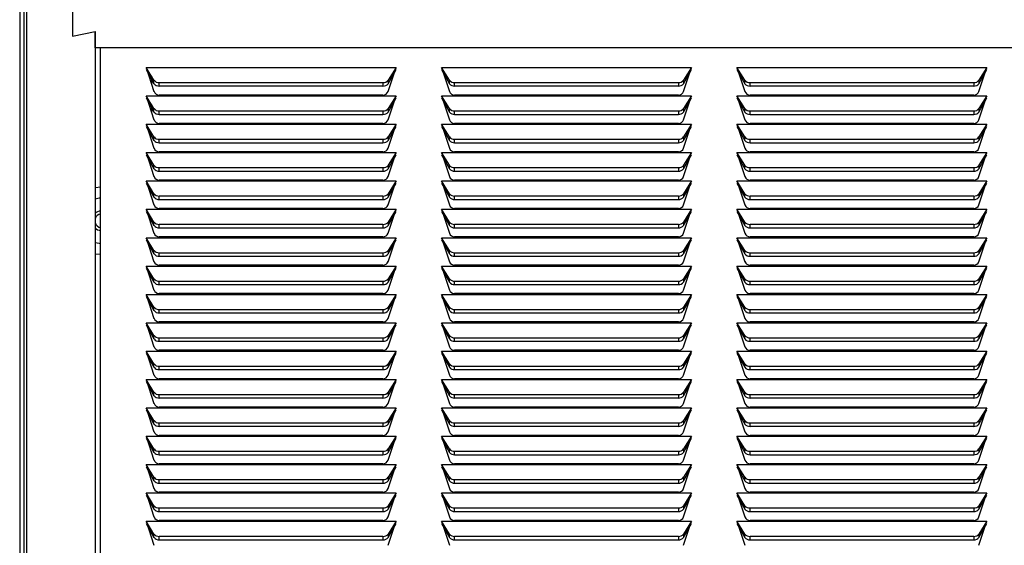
# Model space of a CAD drawing. Extents: x 8 to 124, y 2 to 77.
# Tile 6 of 11: x 50 to 61, y 24 to 30. Entities that reach past the tile are written whole.
import ezdxf

# ---------------------------------------------------------------- set-up
doc = ezdxf.new("R2010")
doc.units = 0
doc.layers.add('BODY', color=3, linetype='CONTINUOUS')

msp = doc.modelspace()

# ---------------------------------------------------------------- linework, layer by layer
at = {"layer": 'BODY', "linetype": 'CONTINUOUS'}
for p, q in [((49.778, 56.364), (49.778, 6.367)), ((49.828, 6.367), (49.828, 56.364)), ((49.858, 6.926), (49.858, 55.806)), ((50.358, 29.901), (50.358, 29.601)), ((50.358, 29.601), (50.608, 29.651)), ((50.608, 29.651), (50.608, 6.926)), ((50.608, 29.471), (50.608, 29.651)), ((68.108, 29.471), (50.608, 29.471)), ((50.668, 18.956), (50.668, 29.471)), ((51.168, 29.256), (53.918, 29.256)), ((51.255, 29.116), (51.168, 29.256)), ((51.168, 29.256), (51.255, 28.992)), ((53.918, 29.256), (53.83, 29.116)), ((53.83, 28.992), (53.918, 29.256)), ((54.418, 29.256), (57.168, 29.256)), ((54.505, 29.116), (54.418, 29.256)), ((54.418, 29.256), (54.505, 28.992)), ((57.168, 29.256), (57.08, 29.116)), ((57.08, 28.992), (57.168, 29.256)), ((57.668, 29.256), (60.418, 29.256)), ((57.755, 29.116), (57.668, 29.256)), ((57.668, 29.256), (57.755, 28.992)), ((60.418, 29.256), (60.33, 29.116)), ((60.33, 28.992), (60.418, 29.256)), ((51.168, 29.233), (51.255, 29.078)), ((51.228, 29.16), (51.228, 29.068)), ((53.83, 29.078), (53.918, 29.233)), ((54.418, 29.233), (54.505, 29.078)), ((57.08, 29.078), (57.168, 29.233)), ((57.668, 29.233), (57.755, 29.078)), ((60.33, 29.078), (60.418, 29.233)), ((51.255, 29.078), (51.255, 29.116)), ((51.312, 29.091), (53.774, 29.091)), ((51.312, 29.053), (51.312, 29.091)), ((51.312, 29.053), (53.774, 29.053)), ((53.774, 29.091), (53.774, 29.053)), ((53.83, 29.116), (53.83, 29.078)), ((54.505, 29.078), (54.505, 29.116)), ((54.562, 29.091), (57.024, 29.091)), ((54.562, 29.053), (54.562, 29.091)), ((54.562, 29.053), (57.024, 29.053)), ((57.024, 29.091), (57.024, 29.053)), ((57.08, 29.116), (57.08, 29.078)), ((57.755, 29.078), (57.755, 29.116)), ((57.812, 29.091), (60.274, 29.091)), ((57.812, 29.053), (57.812, 29.091)), ((57.812, 29.053), (60.274, 29.053)), ((60.274, 29.091), (60.274, 29.053)), ((60.33, 29.116), (60.33, 29.078)), ((51.168, 28.944), (53.918, 28.944)), ((51.255, 28.804), (51.168, 28.944)), ((51.168, 28.944), (51.255, 28.68)), ((51.168, 28.921), (51.255, 28.766)), ((53.774, 28.953), (51.312, 28.953)), ((53.918, 28.944), (53.83, 28.804)), ((53.83, 28.68), (53.918, 28.944)), ((53.83, 28.766), (53.918, 28.921)), ((54.418, 28.944), (57.168, 28.944)), ((54.505, 28.804), (54.418, 28.944)), ((54.418, 28.944), (54.505, 28.68)), ((54.418, 28.921), (54.505, 28.766)), ((57.024, 28.953), (54.562, 28.953)), ((57.168, 28.944), (57.08, 28.804)), ((57.08, 28.68), (57.168, 28.944)), ((57.08, 28.766), (57.168, 28.921)), ((57.668, 28.944), (60.418, 28.944)), ((57.755, 28.804), (57.668, 28.944)), ((57.668, 28.944), (57.755, 28.68)), ((57.668, 28.921), (57.755, 28.766)), ((60.274, 28.953), (57.812, 28.953)), ((60.418, 28.944), (60.33, 28.804)), ((60.33, 28.68), (60.418, 28.944)), ((60.33, 28.766), (60.418, 28.921)), ((51.228, 28.848), (51.228, 28.756)), ((51.255, 28.766), (51.255, 28.804)), ((51.312, 28.779), (53.774, 28.779)), ((51.312, 28.741), (51.312, 28.779)), ((51.312, 28.741), (53.774, 28.741)), ((53.774, 28.779), (53.774, 28.741)), ((53.83, 28.804), (53.83, 28.766)), ((54.505, 28.766), (54.505, 28.804)), ((54.562, 28.779), (57.024, 28.779)), ((54.562, 28.741), (54.562, 28.779)), ((54.562, 28.741), (57.024, 28.741)), ((57.024, 28.779), (57.024, 28.741)), ((57.08, 28.804), (57.08, 28.766)), ((57.755, 28.766), (57.755, 28.804)), ((57.812, 28.779), (60.274, 28.779)), ((57.812, 28.741), (57.812, 28.779)), ((57.812, 28.741), (60.274, 28.741)), ((60.274, 28.779), (60.274, 28.741)), ((60.33, 28.804), (60.33, 28.766)), ((51.168, 28.632), (53.918, 28.632)), ((51.255, 28.492), (51.168, 28.632)), ((51.168, 28.632), (51.255, 28.368)), ((51.168, 28.609), (51.255, 28.454)), ((53.774, 28.641), (51.312, 28.641)), ((53.918, 28.632), (53.83, 28.492)), ((53.83, 28.368), (53.918, 28.632)), ((53.83, 28.454), (53.918, 28.609)), ((54.418, 28.632), (57.168, 28.632)), ((54.505, 28.492), (54.418, 28.632)), ((54.418, 28.632), (54.505, 28.368)), ((54.418, 28.609), (54.505, 28.454)), ((57.024, 28.641), (54.562, 28.641)), ((57.168, 28.632), (57.08, 28.492)), ((57.08, 28.368), (57.168, 28.632)), ((57.08, 28.454), (57.168, 28.609)), ((57.668, 28.632), (60.418, 28.632)), ((57.755, 28.492), (57.668, 28.632)), ((57.668, 28.632), (57.755, 28.368)), ((57.668, 28.609), (57.755, 28.454)), ((60.274, 28.641), (57.812, 28.641)), ((60.418, 28.632), (60.33, 28.492)), ((60.33, 28.368), (60.418, 28.632)), ((60.33, 28.454), (60.418, 28.609)), ((51.255, 28.454), (51.255, 28.492)), ((53.83, 28.492), (53.83, 28.454)), ((54.505, 28.454), (54.505, 28.492)), ((57.08, 28.492), (57.08, 28.454)), ((57.755, 28.454), (57.755, 28.492)), ((60.33, 28.492), (60.33, 28.454)), ((51.312, 28.467), (53.774, 28.467)), ((51.312, 28.429), (51.312, 28.467)), ((51.312, 28.429), (53.774, 28.429)), ((53.774, 28.467), (53.774, 28.429)), ((54.562, 28.467), (57.024, 28.467)), ((54.562, 28.429), (54.562, 28.467)), ((54.562, 28.429), (57.024, 28.429)), ((57.024, 28.467), (57.024, 28.429)), ((57.812, 28.467), (60.274, 28.467)), ((57.812, 28.429), (57.812, 28.467)), ((57.812, 28.429), (60.274, 28.429)), ((60.274, 28.467), (60.274, 28.429)), ((51.168, 28.32), (53.918, 28.32)), ((51.255, 28.18), (51.168, 28.32)), ((51.168, 28.32), (51.255, 28.056)), ((51.168, 28.297), (51.255, 28.142)), ((53.774, 28.329), (51.312, 28.329)), ((53.918, 28.32), (53.83, 28.18)), ((53.83, 28.056), (53.918, 28.32)), ((53.83, 28.142), (53.918, 28.297)), ((54.418, 28.32), (57.168, 28.32)), ((54.505, 28.18), (54.418, 28.32)), ((54.418, 28.32), (54.505, 28.056)), ((54.418, 28.297), (54.505, 28.142)), ((57.024, 28.329), (54.562, 28.329)), ((57.168, 28.32), (57.08, 28.18)), ((57.08, 28.056), (57.168, 28.32)), ((57.08, 28.142), (57.168, 28.297)), ((57.668, 28.32), (60.418, 28.32)), ((57.755, 28.18), (57.668, 28.32)), ((57.668, 28.32), (57.755, 28.056)), ((57.668, 28.297), (57.755, 28.142)), ((60.274, 28.329), (57.812, 28.329)), ((60.418, 28.32), (60.33, 28.18)), ((60.33, 28.056), (60.418, 28.32)), ((60.33, 28.142), (60.418, 28.297)), ((51.255, 28.142), (51.255, 28.18)), ((53.83, 28.18), (53.83, 28.142)), ((54.505, 28.142), (54.505, 28.18)), ((57.08, 28.18), (57.08, 28.142)), ((57.755, 28.142), (57.755, 28.18)), ((60.33, 28.18), (60.33, 28.142)), ((51.312, 28.155), (53.774, 28.155)), ((51.312, 28.117), (51.312, 28.155)), ((51.312, 28.117), (53.774, 28.117)), ((53.774, 28.155), (53.774, 28.117)), ((54.562, 28.155), (57.024, 28.155)), ((54.562, 28.117), (54.562, 28.155)), ((54.562, 28.117), (57.024, 28.117)), ((57.024, 28.155), (57.024, 28.117)), ((57.812, 28.155), (60.274, 28.155)), ((57.812, 28.117), (57.812, 28.155)), ((57.812, 28.117), (60.274, 28.117)), ((60.274, 28.155), (60.274, 28.117)), ((51.168, 28.008), (53.918, 28.008)), ((51.255, 27.868), (51.168, 28.008)), ((51.168, 28.008), (51.255, 27.744)), ((51.168, 27.985), (51.255, 27.83)), ((53.774, 28.017), (51.312, 28.017)), ((53.918, 28.008), (53.83, 27.868)), ((53.83, 27.744), (53.918, 28.008)), ((53.83, 27.83), (53.918, 27.985)), ((54.418, 28.008), (57.168, 28.008)), ((54.505, 27.868), (54.418, 28.008)), ((54.418, 28.008), (54.505, 27.744)), ((54.418, 27.985), (54.505, 27.83)), ((57.024, 28.017), (54.562, 28.017)), ((57.168, 28.008), (57.08, 27.868)), ((57.08, 27.744), (57.168, 28.008)), ((57.08, 27.83), (57.168, 27.985)), ((57.668, 28.008), (60.418, 28.008)), ((57.755, 27.868), (57.668, 28.008)), ((57.668, 28.008), (57.755, 27.744)), ((57.668, 27.985), (57.755, 27.83)), ((60.274, 28.017), (57.812, 28.017)), ((60.418, 28.008), (60.33, 27.868)), ((60.33, 27.744), (60.418, 28.008)), ((60.33, 27.83), (60.418, 27.985)), ((51.255, 27.83), (51.255, 27.868)), ((51.312, 27.843), (53.774, 27.843)), ((51.312, 27.805), (51.312, 27.843)), ((53.774, 27.843), (53.774, 27.805)), ((53.83, 27.868), (53.83, 27.83)), ((54.505, 27.83), (54.505, 27.868)), ((54.562, 27.843), (57.024, 27.843)), ((54.562, 27.805), (54.562, 27.843)), ((57.024, 27.843), (57.024, 27.805)), ((57.08, 27.868), (57.08, 27.83)), ((57.755, 27.83), (57.755, 27.868)), ((57.812, 27.843), (60.274, 27.843)), ((57.812, 27.805), (57.812, 27.843)), ((60.274, 27.843), (60.274, 27.805)), ((60.33, 27.868), (60.33, 27.83)), ((51.312, 27.805), (53.774, 27.805)), ((54.562, 27.805), (57.024, 27.805)), ((57.812, 27.805), (60.274, 27.805)), ((51.168, 27.696), (53.918, 27.696)), ((51.255, 27.556), (51.168, 27.696)), ((51.168, 27.696), (51.255, 27.432)), ((51.168, 27.673), (51.255, 27.518)), ((53.774, 27.705), (51.312, 27.705)), ((53.918, 27.696), (53.83, 27.556)), ((53.83, 27.432), (53.918, 27.696)), ((53.83, 27.518), (53.918, 27.673)), ((54.418, 27.696), (57.168, 27.696)), ((54.505, 27.556), (54.418, 27.696)), ((54.418, 27.696), (54.505, 27.432)), ((54.418, 27.673), (54.505, 27.518)), ((57.024, 27.705), (54.562, 27.705)), ((57.168, 27.696), (57.08, 27.556)), ((57.08, 27.432), (57.168, 27.696)), ((57.08, 27.518), (57.168, 27.673)), ((57.668, 27.696), (60.418, 27.696)), ((57.755, 27.556), (57.668, 27.696)), ((57.668, 27.696), (57.755, 27.432)), ((57.668, 27.673), (57.755, 27.518)), ((60.274, 27.705), (57.812, 27.705)), ((60.418, 27.696), (60.33, 27.556)), ((60.33, 27.432), (60.418, 27.696)), ((60.33, 27.518), (60.418, 27.673)), ((51.255, 27.518), (51.255, 27.556)), ((51.312, 27.531), (53.774, 27.531)), ((51.312, 27.493), (51.312, 27.531)), ((53.774, 27.531), (53.774, 27.493)), ((53.83, 27.556), (53.83, 27.518)), ((54.505, 27.518), (54.505, 27.556)), ((54.562, 27.531), (57.024, 27.531)), ((54.562, 27.493), (54.562, 27.531)), ((57.024, 27.531), (57.024, 27.493)), ((57.08, 27.556), (57.08, 27.518)), ((57.755, 27.518), (57.755, 27.556)), ((57.812, 27.531), (60.274, 27.531)), ((57.812, 27.493), (57.812, 27.531)), ((60.274, 27.531), (60.274, 27.493)), ((60.33, 27.556), (60.33, 27.518)), ((51.312, 27.493), (53.774, 27.493)), ((54.562, 27.493), (57.024, 27.493)), ((57.812, 27.493), (60.274, 27.493)), ((51.168, 27.384), (53.918, 27.384)), ((51.255, 27.244), (51.168, 27.384)), ((51.168, 27.384), (51.255, 27.12)), ((51.168, 27.361), (51.255, 27.206)), ((53.774, 27.393), (51.312, 27.393)), ((53.918, 27.384), (53.83, 27.244)), ((53.83, 27.12), (53.918, 27.384)), ((53.83, 27.206), (53.918, 27.361)), ((54.418, 27.384), (57.168, 27.384)), ((54.505, 27.244), (54.418, 27.384)), ((54.418, 27.384), (54.505, 27.12)), ((54.418, 27.361), (54.505, 27.206)), ((57.024, 27.393), (54.562, 27.393)), ((57.168, 27.384), (57.08, 27.244)), ((57.08, 27.12), (57.168, 27.384)), ((57.08, 27.206), (57.168, 27.361)), ((57.668, 27.384), (60.418, 27.384)), ((57.755, 27.244), (57.668, 27.384)), ((57.668, 27.384), (57.755, 27.12)), ((57.668, 27.361), (57.755, 27.206)), ((60.274, 27.393), (57.812, 27.393)), ((60.418, 27.384), (60.33, 27.244)), ((60.33, 27.12), (60.418, 27.384)), ((60.33, 27.206), (60.418, 27.361)), ((51.255, 27.206), (51.255, 27.244)), ((51.312, 27.219), (53.774, 27.219)), ((51.312, 27.181), (51.312, 27.219)), ((53.774, 27.219), (53.774, 27.181)), ((53.83, 27.244), (53.83, 27.206)), ((54.505, 27.206), (54.505, 27.244)), ((54.562, 27.219), (57.024, 27.219)), ((54.562, 27.181), (54.562, 27.219)), ((57.024, 27.219), (57.024, 27.181)), ((57.08, 27.244), (57.08, 27.206)), ((57.755, 27.206), (57.755, 27.244)), ((57.812, 27.219), (60.274, 27.219)), ((57.812, 27.181), (57.812, 27.219)), ((60.274, 27.219), (60.274, 27.181)), ((60.33, 27.244), (60.33, 27.206)), ((51.312, 27.181), (53.774, 27.181)), ((53.774, 27.081), (51.312, 27.081)), ((54.562, 27.181), (57.024, 27.181)), ((57.024, 27.081), (54.562, 27.081)), ((57.812, 27.181), (60.274, 27.181)), ((60.274, 27.081), (57.812, 27.081)), ((51.168, 27.072), (53.918, 27.072)), ((51.255, 26.932), (51.168, 27.072)), ((51.168, 27.072), (51.255, 26.808)), ((51.168, 27.049), (51.255, 26.894)), ((53.918, 27.072), (53.83, 26.932)), ((53.83, 26.808), (53.918, 27.072)), ((53.83, 26.894), (53.918, 27.049)), ((54.418, 27.072), (57.168, 27.072)), ((54.505, 26.932), (54.418, 27.072)), ((54.418, 27.072), (54.505, 26.808)), ((54.418, 27.049), (54.505, 26.894)), ((57.168, 27.072), (57.08, 26.932)), ((57.08, 26.808), (57.168, 27.072)), ((57.08, 26.894), (57.168, 27.049)), ((57.668, 27.072), (60.418, 27.072)), ((57.755, 26.932), (57.668, 27.072)), ((57.668, 27.072), (57.755, 26.808)), ((57.668, 27.049), (57.755, 26.894)), ((60.418, 27.072), (60.33, 26.932)), ((60.33, 26.808), (60.418, 27.072)), ((60.33, 26.894), (60.418, 27.049)), ((51.255, 26.894), (51.255, 26.932)), ((51.312, 26.907), (53.774, 26.907)), ((51.312, 26.869), (51.312, 26.907)), ((51.312, 26.869), (53.774, 26.869)), ((53.774, 26.907), (53.774, 26.869)), ((53.83, 26.932), (53.83, 26.894)), ((54.505, 26.894), (54.505, 26.932)), ((54.562, 26.907), (57.024, 26.907)), ((54.562, 26.869), (54.562, 26.907)), ((54.562, 26.869), (57.024, 26.869)), ((57.024, 26.907), (57.024, 26.869)), ((57.08, 26.932), (57.08, 26.894)), ((57.755, 26.894), (57.755, 26.932)), ((57.812, 26.907), (60.274, 26.907)), ((57.812, 26.869), (57.812, 26.907)), ((57.812, 26.869), (60.274, 26.869)), ((60.274, 26.907), (60.274, 26.869)), ((60.33, 26.932), (60.33, 26.894)), ((51.168, 26.76), (53.918, 26.76)), ((51.255, 26.62), (51.168, 26.76)), ((51.168, 26.76), (51.255, 26.496)), ((53.774, 26.769), (51.312, 26.769)), ((53.918, 26.76), (53.83, 26.62)), ((53.83, 26.496), (53.918, 26.76)), ((54.418, 26.76), (57.168, 26.76)), ((54.505, 26.62), (54.418, 26.76)), ((54.418, 26.76), (54.505, 26.496)), ((57.024, 26.769), (54.562, 26.769)), ((57.168, 26.76), (57.08, 26.62)), ((57.08, 26.496), (57.168, 26.76)), ((57.668, 26.76), (60.418, 26.76)), ((57.755, 26.62), (57.668, 26.76)), ((57.668, 26.76), (57.755, 26.496)), ((60.274, 26.769), (57.812, 26.769)), ((60.418, 26.76), (60.33, 26.62)), ((60.33, 26.496), (60.418, 26.76)), ((51.168, 26.737), (51.255, 26.582)), ((53.83, 26.582), (53.918, 26.737)), ((54.418, 26.737), (54.505, 26.582)), ((57.08, 26.582), (57.168, 26.737)), ((57.668, 26.737), (57.755, 26.582)), ((60.33, 26.582), (60.418, 26.737)), ((51.255, 26.582), (51.255, 26.62)), ((51.312, 26.595), (53.774, 26.595)), ((51.312, 26.557), (51.312, 26.595)), ((51.312, 26.557), (53.774, 26.557)), ((53.774, 26.595), (53.774, 26.557)), ((53.83, 26.62), (53.83, 26.582)), ((54.505, 26.582), (54.505, 26.62)), ((54.562, 26.595), (57.024, 26.595)), ((54.562, 26.557), (54.562, 26.595)), ((54.562, 26.557), (57.024, 26.557)), ((57.024, 26.595), (57.024, 26.557)), ((57.08, 26.62), (57.08, 26.582)), ((57.755, 26.582), (57.755, 26.62)), ((57.812, 26.595), (60.274, 26.595)), ((57.812, 26.557), (57.812, 26.595)), ((57.812, 26.557), (60.274, 26.557)), ((60.274, 26.595), (60.274, 26.557)), ((60.33, 26.62), (60.33, 26.582)), ((51.168, 26.448), (53.918, 26.448)), ((51.255, 26.308), (51.168, 26.448)), ((51.168, 26.448), (51.255, 26.184)), ((53.774, 26.457), (51.312, 26.457)), ((53.918, 26.448), (53.83, 26.308)), ((53.83, 26.184), (53.918, 26.448)), ((54.418, 26.448), (57.168, 26.448)), ((54.505, 26.308), (54.418, 26.448)), ((54.418, 26.448), (54.505, 26.184)), ((57.024, 26.457), (54.562, 26.457)), ((57.168, 26.448), (57.08, 26.308)), ((57.08, 26.184), (57.168, 26.448)), ((57.668, 26.448), (60.418, 26.448)), ((57.755, 26.308), (57.668, 26.448)), ((57.668, 26.448), (57.755, 26.184)), ((60.274, 26.457), (57.812, 26.457)), ((60.418, 26.448), (60.33, 26.308)), ((60.33, 26.184), (60.418, 26.448)), ((51.168, 26.425), (51.255, 26.27)), ((53.83, 26.27), (53.918, 26.425)), ((54.418, 26.425), (54.505, 26.27)), ((57.08, 26.27), (57.168, 26.425)), ((57.668, 26.425), (57.755, 26.27)), ((60.33, 26.27), (60.418, 26.425)), ((51.255, 26.27), (51.255, 26.308)), ((51.312, 26.283), (53.774, 26.283)), ((51.312, 26.245), (51.312, 26.283)), ((51.312, 26.245), (53.774, 26.245)), ((53.774, 26.283), (53.774, 26.245)), ((53.83, 26.308), (53.83, 26.27)), ((54.505, 26.27), (54.505, 26.308)), ((54.562, 26.283), (57.024, 26.283)), ((54.562, 26.245), (54.562, 26.283)), ((54.562, 26.245), (57.024, 26.245)), ((57.024, 26.283), (57.024, 26.245)), ((57.08, 26.308), (57.08, 26.27)), ((57.755, 26.27), (57.755, 26.308)), ((57.812, 26.283), (60.274, 26.283)), ((57.812, 26.245), (57.812, 26.283)), ((57.812, 26.245), (60.274, 26.245)), ((60.274, 26.283), (60.274, 26.245)), ((60.33, 26.308), (60.33, 26.27)), ((51.168, 26.136), (53.918, 26.136)), ((51.255, 25.996), (51.168, 26.136)), ((51.168, 26.136), (51.255, 25.872)), ((51.168, 26.113), (51.255, 25.958)), ((53.774, 26.145), (51.312, 26.145)), ((53.918, 26.136), (53.83, 25.996)), ((53.83, 25.872), (53.918, 26.136)), ((53.83, 25.958), (53.918, 26.113)), ((54.418, 26.136), (57.168, 26.136)), ((54.505, 25.996), (54.418, 26.136)), ((54.418, 26.136), (54.505, 25.872)), ((54.418, 26.113), (54.505, 25.958)), ((57.024, 26.145), (54.562, 26.145)), ((57.168, 26.136), (57.08, 25.996)), ((57.08, 25.872), (57.168, 26.136)), ((57.08, 25.958), (57.168, 26.113)), ((57.668, 26.136), (60.418, 26.136)), ((57.755, 25.996), (57.668, 26.136)), ((57.668, 26.136), (57.755, 25.872)), ((57.668, 26.113), (57.755, 25.958)), ((60.274, 26.145), (57.812, 26.145)), ((60.418, 26.136), (60.33, 25.996)), ((60.33, 25.872), (60.418, 26.136)), ((60.33, 25.958), (60.418, 26.113)), ((51.255, 25.958), (51.255, 25.996)), ((53.83, 25.996), (53.83, 25.958)), ((54.505, 25.958), (54.505, 25.996)), ((57.08, 25.996), (57.08, 25.958)), ((57.755, 25.958), (57.755, 25.996)), ((60.33, 25.996), (60.33, 25.958)), ((51.312, 25.971), (53.774, 25.971)), ((51.312, 25.933), (51.312, 25.971)), ((51.312, 25.933), (53.774, 25.933)), ((53.774, 25.971), (53.774, 25.933)), ((54.562, 25.971), (57.024, 25.971)), ((54.562, 25.933), (54.562, 25.971)), ((54.562, 25.933), (57.024, 25.933)), ((57.024, 25.971), (57.024, 25.933)), ((57.812, 25.971), (60.274, 25.971)), ((57.812, 25.933), (57.812, 25.971)), ((57.812, 25.933), (60.274, 25.933)), ((60.274, 25.971), (60.274, 25.933)), ((51.168, 25.824), (53.918, 25.824)), ((51.255, 25.684), (51.168, 25.824)), ((51.168, 25.824), (51.255, 25.56)), ((51.168, 25.801), (51.255, 25.646)), ((53.774, 25.833), (51.312, 25.833)), ((53.918, 25.824), (53.83, 25.684)), ((53.83, 25.56), (53.918, 25.824)), ((53.83, 25.646), (53.918, 25.801)), ((54.418, 25.824), (57.168, 25.824)), ((54.505, 25.684), (54.418, 25.824)), ((54.418, 25.824), (54.505, 25.56)), ((54.418, 25.801), (54.505, 25.646)), ((57.024, 25.833), (54.562, 25.833)), ((57.168, 25.824), (57.08, 25.684)), ((57.08, 25.56), (57.168, 25.824)), ((57.08, 25.646), (57.168, 25.801)), ((57.668, 25.824), (60.418, 25.824)), ((57.755, 25.684), (57.668, 25.824)), ((57.668, 25.824), (57.755, 25.56)), ((57.668, 25.801), (57.755, 25.646)), ((60.274, 25.833), (57.812, 25.833)), ((60.418, 25.824), (60.33, 25.684)), ((60.33, 25.56), (60.418, 25.824)), ((60.33, 25.646), (60.418, 25.801)), ((51.255, 25.646), (51.255, 25.684)), ((53.83, 25.684), (53.83, 25.646)), ((54.505, 25.646), (54.505, 25.684)), ((57.08, 25.684), (57.08, 25.646)), ((57.755, 25.646), (57.755, 25.684)), ((60.33, 25.684), (60.33, 25.646)), ((51.312, 25.659), (53.774, 25.659)), ((51.312, 25.621), (51.312, 25.659)), ((51.312, 25.621), (53.774, 25.621)), ((53.774, 25.659), (53.774, 25.621)), ((54.562, 25.659), (57.024, 25.659)), ((54.562, 25.621), (54.562, 25.659)), ((54.562, 25.621), (57.024, 25.621)), ((57.024, 25.659), (57.024, 25.621)), ((57.812, 25.659), (60.274, 25.659)), ((57.812, 25.621), (57.812, 25.659)), ((57.812, 25.621), (60.274, 25.621)), ((60.274, 25.659), (60.274, 25.621)), ((51.168, 25.512), (53.918, 25.512)), ((51.255, 25.372), (51.168, 25.512)), ((51.168, 25.512), (51.255, 25.248)), ((51.168, 25.489), (51.255, 25.334)), ((53.774, 25.521), (51.312, 25.521)), ((53.918, 25.512), (53.83, 25.372)), ((53.83, 25.248), (53.918, 25.512)), ((53.83, 25.334), (53.918, 25.489)), ((54.418, 25.512), (57.168, 25.512)), ((54.505, 25.372), (54.418, 25.512)), ((54.418, 25.512), (54.505, 25.248)), ((54.418, 25.489), (54.505, 25.334)), ((57.024, 25.521), (54.562, 25.521)), ((57.168, 25.512), (57.08, 25.372)), ((57.08, 25.248), (57.168, 25.512)), ((57.08, 25.334), (57.168, 25.489)), ((57.668, 25.512), (60.418, 25.512)), ((57.755, 25.372), (57.668, 25.512)), ((57.668, 25.512), (57.755, 25.248)), ((57.668, 25.489), (57.755, 25.334)), ((60.274, 25.521), (57.812, 25.521)), ((60.418, 25.512), (60.33, 25.372)), ((60.33, 25.248), (60.418, 25.512)), ((60.33, 25.334), (60.418, 25.489)), ((51.255, 25.334), (51.255, 25.372)), ((51.312, 25.347), (53.774, 25.347)), ((51.312, 25.309), (51.312, 25.347)), ((53.774, 25.347), (53.774, 25.309)), ((53.83, 25.372), (53.83, 25.334)), ((54.505, 25.334), (54.505, 25.372)), ((54.562, 25.347), (57.024, 25.347)), ((54.562, 25.309), (54.562, 25.347)), ((57.024, 25.347), (57.024, 25.309)), ((57.08, 25.372), (57.08, 25.334)), ((57.755, 25.334), (57.755, 25.372)), ((57.812, 25.347), (60.274, 25.347)), ((57.812, 25.309), (57.812, 25.347)), ((60.274, 25.347), (60.274, 25.309)), ((60.33, 25.372), (60.33, 25.334)), ((51.312, 25.309), (53.774, 25.309)), ((54.562, 25.309), (57.024, 25.309)), ((57.812, 25.309), (60.274, 25.309)), ((51.168, 25.2), (53.918, 25.2)), ((51.255, 25.06), (51.168, 25.2)), ((51.168, 25.2), (51.255, 24.936)), ((51.168, 25.177), (51.255, 25.022)), ((53.774, 25.209), (51.312, 25.209)), ((53.918, 25.2), (53.83, 25.06)), ((53.83, 24.936), (53.918, 25.2)), ((53.83, 25.022), (53.918, 25.177)), ((54.418, 25.2), (57.168, 25.2)), ((54.505, 25.06), (54.418, 25.2)), ((54.418, 25.2), (54.505, 24.936)), ((54.418, 25.177), (54.505, 25.022)), ((57.024, 25.209), (54.562, 25.209)), ((57.168, 25.2), (57.08, 25.06)), ((57.08, 24.936), (57.168, 25.2)), ((57.08, 25.022), (57.168, 25.177)), ((57.668, 25.2), (60.418, 25.2)), ((57.755, 25.06), (57.668, 25.2)), ((57.668, 25.2), (57.755, 24.936)), ((57.668, 25.177), (57.755, 25.022)), ((60.274, 25.209), (57.812, 25.209)), ((60.418, 25.2), (60.33, 25.06)), ((60.33, 24.936), (60.418, 25.2)), ((60.33, 25.022), (60.418, 25.177)), ((51.255, 25.022), (51.255, 25.06)), ((51.312, 25.035), (53.774, 25.035)), ((51.312, 24.997), (51.312, 25.035)), ((53.774, 25.035), (53.774, 24.997)), ((53.83, 25.06), (53.83, 25.022)), ((54.505, 25.022), (54.505, 25.06)), ((54.562, 25.035), (57.024, 25.035)), ((54.562, 24.997), (54.562, 25.035)), ((57.024, 25.035), (57.024, 24.997)), ((57.08, 25.06), (57.08, 25.022)), ((57.755, 25.022), (57.755, 25.06)), ((57.812, 25.035), (60.274, 25.035)), ((57.812, 24.997), (57.812, 25.035)), ((60.274, 25.035), (60.274, 24.997)), ((60.33, 25.06), (60.33, 25.022)), ((51.312, 24.997), (53.774, 24.997)), ((54.562, 24.997), (57.024, 24.997)), ((57.812, 24.997), (60.274, 24.997)), ((51.168, 24.888), (53.918, 24.888)), ((51.255, 24.748), (51.168, 24.888)), ((51.168, 24.888), (51.255, 24.624)), ((51.168, 24.865), (51.255, 24.71)), ((53.774, 24.897), (51.312, 24.897)), ((53.918, 24.888), (53.83, 24.748)), ((53.83, 24.624), (53.918, 24.888)), ((53.83, 24.71), (53.918, 24.865)), ((54.418, 24.888), (57.168, 24.888)), ((54.505, 24.748), (54.418, 24.888)), ((54.418, 24.888), (54.505, 24.624)), ((54.418, 24.865), (54.505, 24.71)), ((57.024, 24.897), (54.562, 24.897)), ((57.168, 24.888), (57.08, 24.748)), ((57.08, 24.624), (57.168, 24.888)), ((57.08, 24.71), (57.168, 24.865)), ((57.668, 24.888), (60.418, 24.888)), ((57.755, 24.748), (57.668, 24.888)), ((57.668, 24.888), (57.755, 24.624)), ((57.668, 24.865), (57.755, 24.71)), ((60.274, 24.897), (57.812, 24.897)), ((60.418, 24.888), (60.33, 24.748)), ((60.33, 24.624), (60.418, 24.888)), ((60.33, 24.71), (60.418, 24.865)), ((51.255, 24.71), (51.255, 24.748)), ((51.312, 24.723), (53.774, 24.723)), ((51.312, 24.685), (51.312, 24.723)), ((53.774, 24.723), (53.774, 24.685)), ((53.83, 24.748), (53.83, 24.71)), ((54.505, 24.71), (54.505, 24.748)), ((54.562, 24.723), (57.024, 24.723)), ((54.562, 24.685), (54.562, 24.723)), ((57.024, 24.723), (57.024, 24.685)), ((57.08, 24.748), (57.08, 24.71)), ((57.755, 24.71), (57.755, 24.748)), ((57.812, 24.723), (60.274, 24.723)), ((57.812, 24.685), (57.812, 24.723)), ((60.274, 24.723), (60.274, 24.685)), ((60.33, 24.748), (60.33, 24.71)), ((51.312, 24.685), (53.774, 24.685)), ((54.562, 24.685), (57.024, 24.685)), ((57.812, 24.685), (60.274, 24.685)), ((51.168, 24.576), (53.918, 24.576)), ((51.255, 24.436), (51.168, 24.576)), ((51.168, 24.576), (51.255, 24.312)), ((51.168, 24.553), (51.255, 24.398)), ((53.774, 24.585), (51.312, 24.585)), ((53.918, 24.576), (53.83, 24.436)), ((53.83, 24.312), (53.918, 24.576)), ((53.83, 24.398), (53.918, 24.553)), ((54.418, 24.576), (57.168, 24.576)), ((54.505, 24.436), (54.418, 24.576)), ((54.418, 24.576), (54.505, 24.312)), ((54.418, 24.553), (54.505, 24.398)), ((57.024, 24.585), (54.562, 24.585)), ((57.168, 24.576), (57.08, 24.436)), ((57.08, 24.312), (57.168, 24.576)), ((57.08, 24.398), (57.168, 24.553)), ((57.668, 24.576), (60.418, 24.576)), ((57.755, 24.436), (57.668, 24.576)), ((57.668, 24.576), (57.755, 24.312)), ((57.668, 24.553), (57.755, 24.398)), ((60.274, 24.585), (57.812, 24.585)), ((60.418, 24.576), (60.33, 24.436)), ((60.33, 24.312), (60.418, 24.576)), ((60.33, 24.398), (60.418, 24.553)), ((51.255, 24.398), (51.255, 24.436)), ((51.312, 24.411), (53.774, 24.411)), ((51.312, 24.373), (51.312, 24.411)), ((51.312, 24.373), (53.774, 24.373)), ((53.774, 24.411), (53.774, 24.373)), ((53.83, 24.436), (53.83, 24.398)), ((54.505, 24.398), (54.505, 24.436)), ((54.562, 24.411), (57.024, 24.411)), ((54.562, 24.373), (54.562, 24.411)), ((54.562, 24.373), (57.024, 24.373)), ((57.024, 24.411), (57.024, 24.373)), ((57.08, 24.436), (57.08, 24.398)), ((57.755, 24.398), (57.755, 24.436)), ((57.812, 24.411), (60.274, 24.411)), ((57.812, 24.373), (57.812, 24.411)), ((57.812, 24.373), (60.274, 24.373)), ((60.274, 24.411), (60.274, 24.373)), ((60.33, 24.436), (60.33, 24.398)), ((51.168, 24.264), (53.918, 24.264)), ((51.255, 24.124), (51.168, 24.264)), ((51.168, 24.264), (51.255, 24)), ((53.774, 24.273), (51.312, 24.273)), ((53.918, 24.264), (53.83, 24.124)), ((53.83, 24), (53.918, 24.264)), ((54.418, 24.264), (57.168, 24.264)), ((54.505, 24.124), (54.418, 24.264)), ((54.418, 24.264), (54.505, 24)), ((57.024, 24.273), (54.562, 24.273)), ((57.168, 24.264), (57.08, 24.124)), ((57.08, 24), (57.168, 24.264)), ((57.668, 24.264), (60.418, 24.264)), ((57.755, 24.124), (57.668, 24.264)), ((57.668, 24.264), (57.755, 24)), ((60.274, 24.273), (57.812, 24.273)), ((60.418, 24.264), (60.33, 24.124)), ((60.33, 24), (60.418, 24.264)), ((51.168, 24.241), (51.255, 24.086)), ((53.83, 24.086), (53.918, 24.241)), ((54.418, 24.241), (54.505, 24.086)), ((57.08, 24.086), (57.168, 24.241)), ((57.668, 24.241), (57.755, 24.086)), ((60.33, 24.086), (60.418, 24.241)), ((51.255, 24.086), (51.255, 24.124)), ((51.312, 24.099), (53.774, 24.099)), ((51.312, 24.061), (51.312, 24.099)), ((51.312, 24.061), (53.774, 24.061)), ((53.774, 24.099), (53.774, 24.061)), ((53.83, 24.124), (53.83, 24.086)), ((54.505, 24.086), (54.505, 24.124)), ((54.562, 24.099), (57.024, 24.099)), ((54.562, 24.061), (54.562, 24.099)), ((54.562, 24.061), (57.024, 24.061)), ((57.024, 24.099), (57.024, 24.061)), ((57.08, 24.124), (57.08, 24.086)), ((57.755, 24.086), (57.755, 24.124)), ((57.812, 24.099), (60.274, 24.099)), ((57.812, 24.061), (57.812, 24.099)), ((57.812, 24.061), (60.274, 24.061)), ((60.274, 24.099), (60.274, 24.061)), ((60.33, 24.124), (60.33, 24.086))]:
    msp.add_line(p, q, dxfattribs=at)
at = {"layer": 'BODY', "linetype": 'CONTINUOUS', "flags": 128}
for points in [[(50.668, 27.94), (50.611, 27.934), (50.608, 27.933)], [(50.668, 27.82), (50.653, 27.819), (50.608, 27.809)], [(50.608, 27.332), (50.653, 27.323), (50.668, 27.321)], [(50.608, 27.208), (50.611, 27.208), (50.668, 27.201)]]:
    msp.add_lwpolyline(points, dxfattribs=at)
at = {"layer": 'BODY', "linetype": 'CONTINUOUS'}
for centre, radius, start, end in [((51.307, 29.155), 0.0646, 217.1626, 274.3737), ((51.307, 29.117), 0.0646, 217.1614, 274.3749), ((53.779, 29.155), 0.0646, 265.6263, 322.8374), ((53.779, 29.117), 0.0646, 265.6251, 322.8386), ((54.557, 29.155), 0.0646, 217.1624, 274.3738), ((54.557, 29.117), 0.0646, 217.1612, 274.3751), ((57.029, 29.155), 0.0646, 265.6256, 322.8381), ((57.029, 29.117), 0.0646, 265.6244, 322.8394), ((57.807, 29.155), 0.0646, 217.1619, 274.3744), ((57.807, 29.117), 0.0646, 217.1606, 274.3756), ((60.279, 29.155), 0.0646, 265.6257, 322.838), ((60.279, 29.117), 0.0646, 265.6245, 322.8392), ((51.312, 29.013), 0.06, 200, 270), ((53.774, 29.013), 0.06, 270, 340), ((54.562, 29.013), 0.06, 200, 270), ((57.024, 29.013), 0.06, 270, 340), ((57.812, 29.013), 0.06, 200, 270), ((60.274, 29.013), 0.06, 270, 340), ((51.307, 28.843), 0.0646, 217.1614, 274.3749), ((51.307, 28.805), 0.0646, 217.1614, 274.3749), ((53.779, 28.843), 0.0646, 265.6251, 322.8386), ((53.779, 28.805), 0.0646, 265.6251, 322.8386), ((54.557, 28.843), 0.0646, 217.1612, 274.3751), ((54.557, 28.805), 0.0646, 217.1612, 274.3751), ((57.029, 28.843), 0.0646, 265.6244, 322.8394), ((57.029, 28.805), 0.0646, 265.6244, 322.8394), ((57.807, 28.843), 0.0646, 217.1606, 274.3756), ((57.807, 28.805), 0.0646, 217.1606, 274.3756), ((60.279, 28.843), 0.0646, 265.6245, 322.8392), ((60.279, 28.805), 0.0646, 265.6245, 322.8392), ((51.312, 28.701), 0.06, 200, 270), ((53.774, 28.701), 0.06, 270, 340), ((54.562, 28.701), 0.06, 200, 270), ((57.024, 28.701), 0.06, 270, 340), ((57.812, 28.701), 0.06, 200, 270), ((60.274, 28.701), 0.06, 270, 340), ((51.307, 28.531), 0.0646, 217.1614, 274.3749), ((53.779, 28.531), 0.0646, 265.6251, 322.8386), ((54.557, 28.531), 0.0646, 217.1612, 274.3751), ((57.029, 28.531), 0.0646, 265.6244, 322.8394), ((57.807, 28.531), 0.0646, 217.1606, 274.3756), ((60.279, 28.531), 0.0646, 265.6245, 322.8392), ((51.307, 28.493), 0.0646, 217.1658, 274.3705), ((53.779, 28.493), 0.0646, 265.6295, 322.8342), ((54.557, 28.493), 0.0646, 217.1657, 274.3706), ((57.029, 28.493), 0.0646, 265.6288, 322.8349), ((57.807, 28.493), 0.0646, 217.1651, 274.3712), ((60.279, 28.493), 0.0646, 265.629, 322.8348), ((51.312, 28.389), 0.06, 200, 270), ((53.774, 28.389), 0.06, 270, 340), ((54.562, 28.389), 0.06, 200, 270), ((57.024, 28.389), 0.06, 270, 340), ((57.812, 28.389), 0.06, 200, 270), ((60.274, 28.389), 0.06, 270, 340), ((51.307, 28.219), 0.0646, 217.1614, 274.3749), ((53.779, 28.219), 0.0646, 265.6251, 322.8386), ((54.557, 28.219), 0.0646, 217.1612, 274.3751), ((57.029, 28.219), 0.0646, 265.6244, 322.8394), ((57.807, 28.219), 0.0646, 217.1606, 274.3756), ((60.279, 28.219), 0.0646, 265.6245, 322.8392), ((51.307, 28.181), 0.0646, 217.1646, 274.3717), ((51.312, 28.077), 0.06, 200, 270), ((53.779, 28.181), 0.0646, 265.6283, 322.8354), ((53.774, 28.077), 0.06, 270, 340), ((54.557, 28.181), 0.0646, 217.1644, 274.3719), ((54.562, 28.077), 0.06, 200, 270), ((57.029, 28.181), 0.0646, 265.6276, 322.8361), ((57.024, 28.077), 0.06, 270, 340), ((57.807, 28.181), 0.0646, 217.1639, 274.3724), ((57.812, 28.077), 0.06, 200, 270), ((60.279, 28.181), 0.0646, 265.6277, 322.836), ((60.274, 28.077), 0.06, 270, 340), ((51.307, 27.907), 0.0646, 217.163, 274.3733), ((53.779, 27.907), 0.0646, 265.6267, 322.837), ((54.557, 27.907), 0.0646, 217.1628, 274.3735), ((57.029, 27.907), 0.0646, 265.626, 322.8377), ((57.807, 27.907), 0.0646, 217.1623, 274.374), ((60.279, 27.907), 0.0646, 265.6261, 322.8376), ((51.307, 27.869), 0.0646, 217.163, 274.3733), ((51.312, 27.765), 0.06, 200, 270), ((53.779, 27.869), 0.0646, 265.6267, 322.837), ((53.774, 27.765), 0.06, 270, 340), ((54.557, 27.869), 0.0646, 217.1628, 274.3735), ((54.562, 27.765), 0.06, 200, 270), ((57.029, 27.869), 0.0646, 265.626, 322.8377), ((57.024, 27.765), 0.06, 270, 340), ((57.807, 27.869), 0.0646, 217.1623, 274.374), ((57.812, 27.765), 0.06, 200, 270), ((60.279, 27.869), 0.0646, 265.6261, 322.8376), ((60.274, 27.765), 0.06, 270, 340), ((50.683, 27.571), 0.11, 97.8735, 133.2302), ((50.683, 27.571), 0.078, 101.0875, 164.0576), ((50.683, 27.571), 0.078, 195.9424, 258.9125), ((51.307, 27.595), 0.0646, 217.1635, 274.3738), ((51.307, 27.557), 0.0646, 217.163, 274.3733), ((53.779, 27.595), 0.0646, 265.6262, 322.8365), ((53.779, 27.557), 0.0646, 265.6267, 322.837), ((54.557, 27.595), 0.0646, 217.1633, 274.374), ((54.557, 27.557), 0.0646, 217.1628, 274.3735), ((57.029, 27.595), 0.0646, 265.6255, 322.8372), ((57.029, 27.557), 0.0646, 265.626, 322.8377), ((57.807, 27.595), 0.0646, 217.1628, 274.3745), ((57.807, 27.557), 0.0646, 217.1623, 274.374), ((60.279, 27.595), 0.0646, 265.6256, 322.8371), ((60.279, 27.557), 0.0646, 265.6261, 322.8376), ((50.683, 27.571), 0.11, 226.7698, 262.1265), ((51.312, 27.453), 0.06, 200, 270), ((53.774, 27.453), 0.06, 270, 340), ((54.562, 27.453), 0.06, 200, 270), ((57.024, 27.453), 0.06, 270, 340), ((57.812, 27.453), 0.06, 200, 270), ((60.274, 27.453), 0.06, 270, 340), ((51.307, 27.283), 0.0646, 217.163, 274.3733), ((51.307, 27.245), 0.0646, 217.1635, 274.3738), ((53.779, 27.283), 0.0646, 265.6267, 322.837), ((53.779, 27.245), 0.0646, 265.6262, 322.8365), ((54.557, 27.283), 0.0646, 217.1628, 274.3735), ((54.557, 27.245), 0.0646, 217.1633, 274.374), ((57.029, 27.283), 0.0646, 265.626, 322.8377), ((57.029, 27.245), 0.0646, 265.6255, 322.8372), ((57.807, 27.283), 0.0646, 217.1623, 274.374), ((57.807, 27.245), 0.0646, 217.1628, 274.3745), ((60.279, 27.283), 0.0646, 265.6261, 322.8376), ((60.279, 27.245), 0.0646, 265.6256, 322.8371), ((51.312, 27.141), 0.06, 200, 270), ((53.774, 27.141), 0.06, 270, 340), ((54.562, 27.141), 0.06, 200, 270), ((57.024, 27.141), 0.06, 270, 340), ((57.812, 27.141), 0.06, 200, 270), ((60.274, 27.141), 0.06, 270, 340), ((51.307, 26.971), 0.0646, 217.163, 274.3733), ((51.307, 26.933), 0.0646, 217.163, 274.3733), ((53.779, 26.971), 0.0646, 265.6267, 322.837), ((53.779, 26.933), 0.0646, 265.6267, 322.837), ((54.557, 26.971), 0.0646, 217.1628, 274.3735), ((54.557, 26.933), 0.0646, 217.1628, 274.3735), ((57.029, 26.971), 0.0646, 265.626, 322.8377), ((57.029, 26.933), 0.0646, 265.626, 322.8377), ((57.807, 26.971), 0.0646, 217.1623, 274.374), ((57.807, 26.933), 0.0646, 217.1623, 274.374), ((60.279, 26.971), 0.0646, 265.6261, 322.8376), ((60.279, 26.933), 0.0646, 265.6261, 322.8376), ((51.312, 26.829), 0.06, 200, 270), ((53.774, 26.829), 0.06, 270, 340), ((54.562, 26.829), 0.06, 200, 270), ((57.024, 26.829), 0.06, 270, 340), ((57.812, 26.829), 0.06, 200, 270), ((60.274, 26.829), 0.06, 270, 340), ((51.307, 26.659), 0.0646, 217.1635, 274.3738), ((51.307, 26.621), 0.0646, 217.163, 274.3733), ((53.779, 26.659), 0.0646, 265.6262, 322.8365), ((53.779, 26.621), 0.0646, 265.6267, 322.837), ((54.557, 26.659), 0.0646, 217.1633, 274.374), ((54.557, 26.621), 0.0646, 217.1628, 274.3735), ((57.029, 26.659), 0.0646, 265.6255, 322.8372), ((57.029, 26.621), 0.0646, 265.626, 322.8377), ((57.807, 26.659), 0.0646, 217.1628, 274.3745), ((57.807, 26.621), 0.0646, 217.1623, 274.374), ((60.279, 26.659), 0.0646, 265.6256, 322.8371), ((60.279, 26.621), 0.0646, 265.6261, 322.8376), ((51.312, 26.517), 0.06, 200, 270), ((53.774, 26.517), 0.06, 270, 340), ((54.562, 26.517), 0.06, 200, 270), ((57.024, 26.517), 0.06, 270, 340), ((57.812, 26.517), 0.06, 200, 270), ((60.274, 26.517), 0.06, 270, 340), ((51.307, 26.347), 0.0646, 217.163, 274.3733), ((51.307, 26.309), 0.0646, 217.1635, 274.3738), ((53.779, 26.347), 0.0646, 265.6267, 322.837), ((53.779, 26.309), 0.0646, 265.6262, 322.8365), ((54.557, 26.347), 0.0646, 217.1628, 274.3735), ((54.557, 26.309), 0.0646, 217.1633, 274.374), ((57.029, 26.347), 0.0646, 265.626, 322.8377), ((57.029, 26.309), 0.0646, 265.6255, 322.8372), ((57.807, 26.347), 0.0646, 217.1623, 274.374), ((57.807, 26.309), 0.0646, 217.1628, 274.3745), ((60.279, 26.347), 0.0646, 265.6261, 322.8376), ((60.279, 26.309), 0.0646, 265.6256, 322.8371), ((51.312, 26.205), 0.06, 200, 270), ((53.774, 26.205), 0.06, 270, 340), ((54.562, 26.205), 0.06, 200, 270), ((57.024, 26.205), 0.06, 270, 340), ((57.812, 26.205), 0.06, 200, 270), ((60.274, 26.205), 0.06, 270, 340), ((51.307, 26.035), 0.0646, 217.163, 274.3733), ((53.779, 26.035), 0.0646, 265.6267, 322.837), ((54.557, 26.035), 0.0646, 217.1628, 274.3735), ((57.029, 26.035), 0.0646, 265.626, 322.8377), ((57.807, 26.035), 0.0646, 217.1623, 274.374), ((60.279, 26.035), 0.0646, 265.6261, 322.8376), ((51.307, 25.997), 0.0646, 217.163, 274.3733), ((53.779, 25.997), 0.0646, 265.6267, 322.837), ((54.557, 25.997), 0.0646, 217.1628, 274.3735), ((57.029, 25.997), 0.0646, 265.626, 322.8377), ((57.807, 25.997), 0.0646, 217.1623, 274.374), ((60.279, 25.997), 0.0646, 265.6261, 322.8376), ((51.312, 25.893), 0.06, 200, 270), ((53.774, 25.893), 0.06, 270, 340), ((54.562, 25.893), 0.06, 200, 270), ((57.024, 25.893), 0.06, 270, 340), ((57.812, 25.893), 0.06, 200, 270), ((60.274, 25.893), 0.06, 270, 340), ((51.307, 25.723), 0.0646, 217.1635, 274.3738), ((53.779, 25.723), 0.0646, 265.6262, 322.8365), ((54.557, 25.723), 0.0646, 217.1633, 274.374), ((57.029, 25.723), 0.0646, 265.6255, 322.8372), ((57.807, 25.723), 0.0646, 217.1628, 274.3745), ((60.279, 25.723), 0.0646, 265.6256, 322.8371), ((51.307, 25.685), 0.0646, 217.163, 274.3733), ((53.779, 25.685), 0.0646, 265.6267, 322.837), ((54.557, 25.685), 0.0646, 217.1628, 274.3735), ((57.029, 25.685), 0.0646, 265.626, 322.8377), ((57.807, 25.685), 0.0646, 217.1623, 274.374), ((60.279, 25.685), 0.0646, 265.6261, 322.8376), ((51.312, 25.581), 0.06, 200, 270), ((53.774, 25.581), 0.06, 270, 340), ((54.562, 25.581), 0.06, 200, 270), ((57.024, 25.581), 0.06, 270, 340), ((57.812, 25.581), 0.06, 200, 270), ((60.274, 25.581), 0.06, 270, 340), ((51.307, 25.411), 0.0646, 217.163, 274.3733), ((53.779, 25.411), 0.0646, 265.6267, 322.837), ((54.557, 25.411), 0.0646, 217.1628, 274.3735), ((57.029, 25.411), 0.0646, 265.626, 322.8377), ((57.807, 25.411), 0.0646, 217.1623, 274.374), ((60.279, 25.411), 0.0646, 265.6261, 322.8376), ((51.307, 25.373), 0.0646, 217.1635, 274.3738), ((51.312, 25.269), 0.06, 200, 270), ((53.779, 25.373), 0.0646, 265.6262, 322.8365), ((53.774, 25.269), 0.06, 270, 340), ((54.557, 25.373), 0.0646, 217.1633, 274.374), ((54.562, 25.269), 0.06, 200, 270), ((57.029, 25.373), 0.0646, 265.6255, 322.8372), ((57.024, 25.269), 0.06, 270, 340), ((57.807, 25.373), 0.0646, 217.1628, 274.3745), ((57.812, 25.269), 0.06, 200, 270), ((60.279, 25.373), 0.0646, 265.6256, 322.8371), ((60.274, 25.269), 0.06, 270, 340), ((51.307, 25.099), 0.0646, 217.163, 274.3733), ((51.307, 25.061), 0.0646, 217.163, 274.3733), ((53.779, 25.099), 0.0646, 265.6267, 322.837), ((53.779, 25.061), 0.0646, 265.6267, 322.837), ((54.557, 25.099), 0.0646, 217.1628, 274.3735), ((54.557, 25.061), 0.0646, 217.1628, 274.3735), ((57.029, 25.099), 0.0646, 265.626, 322.8377), ((57.029, 25.061), 0.0646, 265.626, 322.8377), ((57.807, 25.099), 0.0646, 217.1623, 274.374), ((57.807, 25.061), 0.0646, 217.1623, 274.374), ((60.279, 25.099), 0.0646, 265.6261, 322.8376), ((60.279, 25.061), 0.0646, 265.6261, 322.8376), ((51.312, 24.957), 0.06, 200, 270), ((53.774, 24.957), 0.06, 270, 340), ((54.562, 24.957), 0.06, 200, 270), ((57.024, 24.957), 0.06, 270, 340), ((57.812, 24.957), 0.06, 200, 270), ((60.274, 24.957), 0.06, 270, 340), ((51.307, 24.787), 0.0646, 217.1635, 274.3738), ((51.307, 24.749), 0.0646, 217.163, 274.3733), ((53.779, 24.787), 0.0646, 265.6262, 322.8365), ((53.779, 24.749), 0.0646, 265.6267, 322.837), ((54.557, 24.787), 0.0646, 217.1633, 274.374), ((54.557, 24.749), 0.0646, 217.1628, 274.3735), ((57.029, 24.787), 0.0646, 265.6255, 322.8372), ((57.029, 24.749), 0.0646, 265.626, 322.8377), ((57.807, 24.787), 0.0646, 217.1628, 274.3745), ((57.807, 24.749), 0.0646, 217.1623, 274.374), ((60.279, 24.787), 0.0646, 265.6256, 322.8371), ((60.279, 24.749), 0.0646, 265.6261, 322.8376), ((51.312, 24.645), 0.06, 200, 270), ((53.774, 24.645), 0.06, 270, 340), ((54.562, 24.645), 0.06, 200, 270), ((57.024, 24.645), 0.06, 270, 340), ((57.812, 24.645), 0.06, 200, 270), ((60.274, 24.645), 0.06, 270, 340), ((51.307, 24.475), 0.0646, 217.163, 274.3733), ((51.307, 24.437), 0.0646, 217.162, 274.3743), ((53.779, 24.475), 0.0646, 265.6267, 322.837), ((53.779, 24.437), 0.0646, 265.6257, 322.838), ((54.557, 24.475), 0.0646, 217.1628, 274.3735), ((54.557, 24.437), 0.0646, 217.1618, 274.3745), ((57.029, 24.475), 0.0646, 265.626, 322.8377), ((57.029, 24.437), 0.0646, 265.625, 322.8387), ((57.807, 24.475), 0.0646, 217.1623, 274.374), ((57.807, 24.437), 0.0646, 217.1613, 274.375), ((60.279, 24.475), 0.0646, 265.6261, 322.8376), ((60.279, 24.437), 0.0646, 265.6251, 322.8386), ((51.312, 24.333), 0.06, 200, 270), ((53.774, 24.333), 0.06, 270, 340), ((54.562, 24.333), 0.06, 200, 270), ((57.024, 24.333), 0.06, 270, 340), ((57.812, 24.333), 0.06, 200, 270), ((60.274, 24.333), 0.06, 270, 340), ((51.307, 24.163), 0.0646, 217.163, 274.3733), ((51.307, 24.125), 0.0646, 217.1636, 274.3727), ((53.779, 24.163), 0.0646, 265.6267, 322.837), ((53.779, 24.125), 0.0646, 265.6273, 322.8364), ((54.557, 24.163), 0.0646, 217.1628, 274.3735), ((54.557, 24.125), 0.0646, 217.1634, 274.3728), ((57.029, 24.163), 0.0646, 265.626, 322.8377), ((57.029, 24.125), 0.0646, 265.6266, 322.8371), ((57.807, 24.163), 0.0646, 217.1623, 274.374), ((57.807, 24.125), 0.0646, 217.1629, 274.3734), ((60.279, 24.163), 0.0646, 265.6261, 322.8376), ((60.279, 24.125), 0.0646, 265.6267, 322.837)]:
    msp.add_arc(centre, radius, start, end, dxfattribs=at)

doc.saveas('drawing.dxf')
